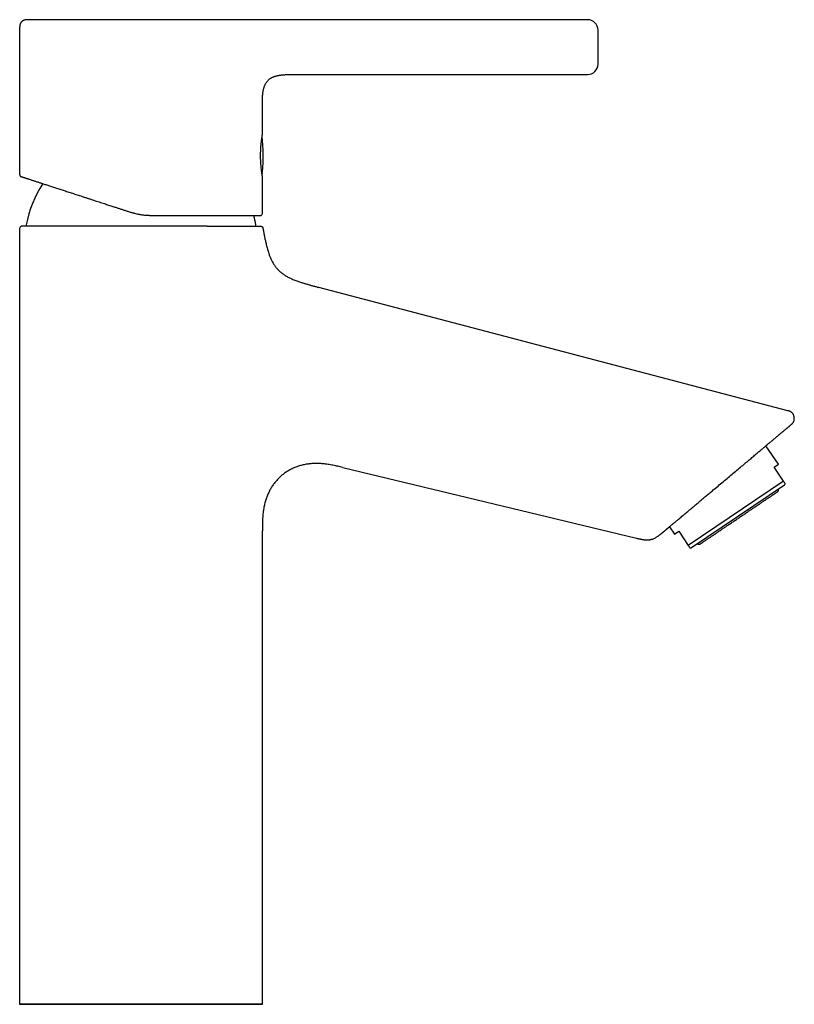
# Model space of a CAD drawing. Header units: millimetres. Extents: x 8 to 888, y 12 to 898.
# Tile 59 of 59: x 739 to 887, y 685 to 873. Entities that reach past the tile are written whole.
import ezdxf

# ---------------------------------------------------------------- set-up
doc = ezdxf.new("R2010")
doc.units = ezdxf.units.MM

msp = doc.modelspace()

# ---------------------------------------------------------------- linework, layer by layer
at = {"color": 7, "linetype": 'Continuous', "lineweight": 30}
for p, q in [((794.99, 873.36), (780.89, 873.36)), ((847.81, 873.36), (794.99, 873.36)), ((739.05, 871.86), (739.05, 843.7)), ((791.31, 862.86), (847.81, 862.86)), ((785.55, 857.36), (785.56, 857.56)), ((785.55, 851.45), (785.55, 857.36)), ((785.48, 843.95), (785.49, 844.03)), ((785.48, 843.94), (785.49, 844.02)), ((785.55, 836.26), (785.55, 843.25)), ((739.05, 833.35), (739.05, 684.85)), ((774.98, 833.85), (774.52, 833.85)), ((886.18, 798.5), (796.37, 822.1)), ((796.37, 822.1), (796.37, 822.1)), ((886.18, 798.5), (886.15, 798.49)), ((884.34, 788.27), (881.97, 791.78)), ((883.51, 787.72), (884.34, 788.27)), ((800.92, 787.63), (857.18, 774.1)), ((885.34, 785), (883.51, 787.72)), ((885.34, 785), (867.1, 772.7)), ((885.54, 784.26), (867.71, 772.24)), ((885.54, 784.26), (885.66, 784.52)), ((785.55, 684.85), (785.55, 775.53)), ((785.55, 775.53), (785.55, 775.53)), ((862.35, 775.32), (862.35, 775.32)), ((863.48, 776.27), (864.44, 774.85)), ((864.44, 774.85), (865.27, 775.41)), ((865.27, 775.41), (867.1, 772.7)), ((867.42, 772.22), (867.71, 772.24))]:
    msp.add_line(p, q, dxfattribs=at)
at = {"color": 7, "linetype": 'Continuous', "lineweight": 30, "flags": 128}
for points in [[(785.48, 843.95), (785.48, 843.94), (785.48, 843.94)], [(872.05, 783.46), (872.3, 783.66), (872.55, 783.87), (872.79, 784.08), (873.04, 784.29), (873.29, 784.5), (873.54, 784.7), (873.78, 784.91), (874.03, 785.12), (874.27, 785.32), (874.52, 785.53), (874.76, 785.73), (875, 785.93), (875.24, 786.13), (875.48, 786.33), (875.72, 786.53), (875.95, 786.73), (876.18, 786.92), (876.41, 787.12), (876.64, 787.31), (876.86, 787.49), (877.08, 787.68), (877.3, 787.86), (877.52, 788.04), (877.73, 788.22), (877.94, 788.4), (878.14, 788.57), (878.34, 788.74), (878.54, 788.9), (878.74, 789.07), (878.92, 789.22), (879.11, 789.38), (879.29, 789.53), (879.47, 789.68), (879.64, 789.82), (879.8, 789.96), (879.96, 790.1), (880.12, 790.23), (880.27, 790.36), (880.42, 790.48), (880.56, 790.6), (880.7, 790.71), (880.83, 790.82), (880.95, 790.92), (881.07, 791.02), (881.18, 791.12), (881.29, 791.21), (881.39, 791.29), (881.49, 791.37), (881.57, 791.45), (881.66, 791.52), (881.74, 791.58), (881.81, 791.64), (881.87, 791.7), (881.93, 791.74), (881.98, 791.79), (882.03, 791.83), (882.06, 791.86), (882.1, 791.89), (882.12, 791.91), (882.14, 791.93), (882.16, 791.94), (882.16, 791.94), (882.16, 791.94), (882.16, 791.94), (882.14, 791.93), (882.12, 791.91), (882.1, 791.89), (882.07, 791.86), (882.03, 791.83), (881.98, 791.79), (881.97, 791.78)], [(863.48, 776.27), (863.45, 776.24), (863.41, 776.2), (863.37, 776.17), (863.34, 776.15), (863.32, 776.13), (863.31, 776.12), (863.3, 776.11), (863.29, 776.11), (863.3, 776.11), (863.31, 776.12), (863.32, 776.13), (863.34, 776.15), (863.37, 776.18), (863.41, 776.21), (863.45, 776.24), (863.5, 776.28), (863.55, 776.33), (863.61, 776.38), (863.68, 776.43), (863.76, 776.5), (863.83, 776.56), (863.92, 776.63), (864.01, 776.71), (864.11, 776.79), (864.21, 776.88), (864.32, 776.97), (864.44, 777.07), (864.56, 777.17), (864.68, 777.28), (864.82, 777.39), (864.95, 777.5), (865.1, 777.62), (865.25, 777.75), (865.4, 777.87), (865.56, 778.01), (865.72, 778.14), (865.89, 778.28), (866.06, 778.43), (866.24, 778.58), (866.42, 778.73), (866.6, 778.89), (866.79, 779.05), (866.99, 779.21), (867.19, 779.38)], [(762.3, 684.85), (761.7, 684.85), (761.09, 684.85), (760.48, 684.85), (759.87, 684.85), (759.27, 684.85), (758.67, 684.85), (758.07, 684.85), (757.47, 684.85), (756.88, 684.85), (756.29, 684.85), (755.7, 684.85), (755.12, 684.85), (754.54, 684.85), (753.97, 684.85), (753.41, 684.85), (752.85, 684.85), (752.3, 684.85), (751.75, 684.85), (751.21, 684.85), (750.68, 684.85), (750.16, 684.85), (749.64, 684.85), (749.14, 684.85), (748.64, 684.85), (748.15, 684.85), (747.67, 684.85), (747.21, 684.85), (746.75, 684.85), (746.3, 684.85), (745.86, 684.85), (745.44, 684.85), (745.03, 684.85), (744.63, 684.85), (744.24, 684.85), (743.86, 684.85), (743.5, 684.85), (743.14, 684.85), (742.81, 684.85), (742.48, 684.85), (742.17, 684.85), (741.87, 684.85), (741.59, 684.85), (741.32, 684.85), (741.06, 684.85), (740.82, 684.85), (740.6, 684.85), (740.39, 684.85), (740.19, 684.85), (740.01, 684.85), (739.85, 684.85), (739.7, 684.85), (739.56, 684.85), (739.44, 684.85), (739.34, 684.85), (739.25, 684.85), (739.18, 684.85), (739.13, 684.85), (739.09, 684.85), (739.06, 684.85), (739.05, 684.85), (739.06, 684.85), (739.09, 684.85), (739.13, 684.85), (739.18, 684.85), (739.25, 684.85), (739.34, 684.85), (739.44, 684.85), (739.56, 684.85), (739.7, 684.85), (739.85, 684.85), (740.01, 684.85), (740.19, 684.85), (740.39, 684.85), (740.6, 684.85), (740.82, 684.85), (741.06, 684.85), (741.32, 684.85), (741.59, 684.85), (741.87, 684.85), (742.17, 684.85), (742.48, 684.85), (742.81, 684.85), (743.14, 684.85), (743.5, 684.85), (743.86, 684.85), (744.24, 684.85), (744.63, 684.85), (745.03, 684.85), (745.44, 684.85), (745.86, 684.85), (746.3, 684.85), (746.75, 684.85), (747.21, 684.85), (747.67, 684.85), (748.15, 684.85), (748.64, 684.85), (749.14, 684.85), (749.64, 684.85), (750.16, 684.85), (750.68, 684.85), (751.21, 684.85), (751.75, 684.85), (752.3, 684.85), (752.85, 684.85), (753.41, 684.85), (753.97, 684.85), (754.54, 684.85), (755.12, 684.85), (755.7, 684.85), (756.29, 684.85), (756.88, 684.85), (757.47, 684.85), (758.07, 684.85), (758.67, 684.85), (759.27, 684.85), (759.87, 684.85), (760.48, 684.85), (761.09, 684.85), (761.7, 684.85), (762.3, 684.85), (762.91, 684.85), (763.52, 684.85), (764.13, 684.85), (764.74, 684.85), (765.34, 684.85), (765.94, 684.85), (766.54, 684.85), (767.14, 684.85), (767.73, 684.85), (768.32, 684.85), (768.91, 684.85), (769.49, 684.85), (770.07, 684.85), (770.64, 684.85), (771.2, 684.85), (771.76, 684.85), (772.31, 684.85), (772.86, 684.85), (773.4, 684.85), (773.93, 684.85), (774.45, 684.85), (774.97, 684.85), (775.47, 684.85), (775.97, 684.85), (776.46, 684.85), (776.94, 684.85), (777.4, 684.85), (777.86, 684.85), (778.31, 684.85), (778.75, 684.85), (779.17, 684.85), (779.58, 684.85), (779.98, 684.85), (780.37, 684.85), (780.75, 684.85), (781.11, 684.85), (781.47, 684.85), (781.8, 684.85), (782.13, 684.85), (782.44, 684.85), (782.74, 684.85), (783.02, 684.85), (783.29, 684.85), (783.54, 684.85), (783.79, 684.85), (784.01, 684.85), (784.22, 684.85), (784.42, 684.85), (784.6, 684.85), (784.76, 684.85), (784.91, 684.85), (785.05, 684.85), (785.17, 684.85), (785.27, 684.85), (785.36, 684.85), (785.43, 684.85), (785.48, 684.85), (785.52, 684.85), (785.55, 684.85), (785.55, 684.85), (785.55, 684.85), (785.52, 684.85), (785.48, 684.85), (785.43, 684.85), (785.36, 684.85), (785.27, 684.85), (785.17, 684.85), (785.05, 684.85), (784.91, 684.85), (784.76, 684.85), (784.6, 684.85), (784.42, 684.85), (784.22, 684.85), (784.01, 684.85), (783.79, 684.85), (783.54, 684.85), (783.29, 684.85), (783.02, 684.85), (782.74, 684.85), (782.44, 684.85), (782.13, 684.85), (781.8, 684.85), (781.47, 684.85), (781.11, 684.85), (780.75, 684.85), (780.37, 684.85), (779.98, 684.85), (779.58, 684.85), (779.17, 684.85), (778.75, 684.85), (778.31, 684.85), (777.86, 684.85), (777.4, 684.85), (776.94, 684.85), (776.46, 684.85), (775.97, 684.85), (775.47, 684.85), (774.97, 684.85), (774.45, 684.85), (773.93, 684.85), (773.4, 684.85), (772.86, 684.85), (772.31, 684.85), (771.76, 684.85), (771.2, 684.85), (770.64, 684.85), (770.07, 684.85), (769.49, 684.85), (768.91, 684.85), (768.32, 684.85), (767.73, 684.85), (767.14, 684.85), (766.54, 684.85), (765.94, 684.85), (765.34, 684.85), (764.74, 684.85), (764.13, 684.85), (763.52, 684.85), (762.91, 684.85), (762.3, 684.85)], [(762.3, 684.85), (761.74, 684.85), (761.18, 684.85), (760.62, 684.85), (760.06, 684.85), (759.51, 684.85), (758.95, 684.85), (758.4, 684.85), (757.85, 684.85), (757.3, 684.85), (756.75, 684.85), (756.21, 684.85), (755.68, 684.85), (755.14, 684.85), (754.62, 684.85), (754.1, 684.85), (753.58, 684.85), (753.07, 684.85), (752.57, 684.85), (752.07, 684.85), (751.58, 684.85), (751.1, 684.85), (750.62, 684.85), (750.16, 684.85), (749.7, 684.85), (749.25, 684.85), (748.81, 684.85), (748.37, 684.85), (747.95, 684.85), (747.54, 684.85), (747.14, 684.85), (746.75, 684.85), (746.36, 684.85), (745.99, 684.85), (745.64, 684.85), (745.29, 684.85), (744.95, 684.85), (744.63, 684.85), (744.32, 684.85), (744.02, 684.85), (743.73, 684.85), (743.45, 684.85), (743.19, 684.85), (742.94, 684.85), (742.71, 684.85), (742.49, 684.85), (742.28, 684.85), (742.09, 684.85), (741.9, 684.85), (741.74, 684.85), (741.59, 684.85), (741.45, 684.85), (741.32, 684.85), (741.21, 684.85), (741.12, 684.85), (741.04, 684.85), (740.97, 684.85), (740.92, 684.85), (740.88, 684.85), (740.86, 684.85), (740.85, 684.85), (740.86, 684.85), (740.88, 684.85), (740.92, 684.85), (740.97, 684.85), (741.04, 684.85), (741.12, 684.85), (741.21, 684.85), (741.32, 684.85), (741.45, 684.85), (741.59, 684.85), (741.74, 684.85), (741.9, 684.85), (742.09, 684.85), (742.28, 684.85), (742.49, 684.85), (742.71, 684.85), (742.94, 684.85), (743.19, 684.85), (743.45, 684.85), (743.73, 684.85), (744.02, 684.85), (744.32, 684.85), (744.63, 684.85), (744.95, 684.85), (745.29, 684.85), (745.64, 684.85), (745.99, 684.85), (746.36, 684.85), (746.75, 684.85), (747.14, 684.85), (747.54, 684.85), (747.95, 684.85), (748.37, 684.85), (748.81, 684.85), (749.25, 684.85), (749.7, 684.85), (750.16, 684.85), (750.62, 684.85), (751.1, 684.85), (751.58, 684.85), (752.07, 684.85), (752.57, 684.85), (753.07, 684.85), (753.58, 684.85), (754.1, 684.85), (754.62, 684.85), (755.14, 684.85), (755.3, 684.85)], [(755.34, 684.85), (755.68, 684.85), (756.21, 684.85), (756.75, 684.85), (757.3, 684.85), (757.85, 684.85), (758.4, 684.85), (758.95, 684.85), (759.51, 684.85), (760.06, 684.85), (760.62, 684.85), (761.18, 684.85), (761.74, 684.85), (762.3, 684.85), (762.87, 684.85), (763.43, 684.85), (763.99, 684.85), (764.55, 684.85), (765.1, 684.85), (765.66, 684.85), (766.21, 684.85), (766.76, 684.85), (767.31, 684.85), (767.86, 684.85), (768.4, 684.85), (768.93, 684.85), (769.46, 684.85), (769.99, 684.85), (770.51, 684.85), (771.03, 684.85), (771.54, 684.85), (772.04, 684.85), (772.54, 684.85), (773.03, 684.85), (773.51, 684.85), (773.99, 684.85), (774.45, 684.85), (774.91, 684.85), (775.36, 684.85), (775.8, 684.85), (776.24, 684.85), (776.66, 684.85), (777.07, 684.85), (777.47, 684.85), (777.86, 684.85), (778.25, 684.85), (778.62, 684.85), (778.97, 684.85), (779.32, 684.85), (779.66, 684.85), (779.98, 684.85), (780.29, 684.85), (780.59, 684.85), (780.88, 684.85), (781.16, 684.85), (781.42, 684.85), (781.67, 684.85), (781.9, 684.85), (782.12, 684.85), (782.33, 684.85), (782.52, 684.85), (782.7, 684.85), (782.87, 684.85), (783.02, 684.85), (783.16, 684.85), (783.29, 684.85), (783.4, 684.85), (783.49, 684.85), (783.57, 684.85), (783.64, 684.85), (783.69, 684.85), (783.73, 684.85), (783.75, 684.85), (783.75, 684.85), (783.75, 684.85), (783.73, 684.85), (783.69, 684.85), (783.64, 684.85), (783.57, 684.85), (783.49, 684.85), (783.4, 684.85), (783.29, 684.85), (783.16, 684.85), (783.02, 684.85), (782.87, 684.85), (782.7, 684.85), (782.52, 684.85), (782.33, 684.85), (782.12, 684.85), (781.9, 684.85), (781.67, 684.85), (781.42, 684.85), (781.16, 684.85), (780.88, 684.85), (780.59, 684.85), (780.29, 684.85), (779.98, 684.85), (779.66, 684.85), (779.32, 684.85), (778.97, 684.85), (778.62, 684.85), (778.25, 684.85), (777.86, 684.85), (777.47, 684.85), (777.07, 684.85), (776.66, 684.85), (776.24, 684.85), (775.8, 684.85), (775.36, 684.85), (774.91, 684.85), (774.45, 684.85), (773.99, 684.85), (773.51, 684.85), (773.03, 684.85), (772.54, 684.85), (772.04, 684.85), (771.54, 684.85), (771.03, 684.85), (770.51, 684.85), (769.99, 684.85), (769.46, 684.85), (768.93, 684.85), (768.4, 684.85), (767.86, 684.85), (767.31, 684.85), (766.76, 684.85), (766.21, 684.85), (765.66, 684.85), (765.1, 684.85), (764.55, 684.85), (763.99, 684.85), (763.43, 684.85), (762.87, 684.85), (762.3, 684.85), (762.3, 684.85)]]:
    msp.add_lwpolyline(points, dxfattribs=at)
at = {"color": 7, "linetype": 'Continuous', "lineweight": 30}
for centre, radius, start, end in [((847.81, 871.36), 2, 0, 90), ((847.81, 864.86), 2, 270, 0), ((755.7, 847.35), 30, 354.0708, 6.9915), ((785.35, 844.28), 0.2, 324.5424, 354.0708), ((762.3, 829.85), 22.4, 147.233, 169.095), ((762.3, 829.85), 22.4, 10.905, 15.5458), ((785.15, 836.26), 0.4, 270, 0), ((739.55, 833.35), 0.5, 90, 180), ((740.5, 834.05), 0.2, 169.095, 270), ((784.1, 834.05), 0.2, 270, 10.905)]:
    msp.add_arc(centre, radius, start, end, dxfattribs=at)
for points, knots in [([(740.55, 873.36), (740.53, 873.36), (740.5, 873.36), (740.45, 873.36), (740.41, 873.36), (740.36, 873.36), (740.29, 873.35), (740.19, 873.34), (740.1, 873.33), (739.99, 873.3), (739.89, 873.27), (739.79, 873.23), (739.7, 873.18), (739.63, 873.13), (739.56, 873.09), (739.5, 873.03), (739.42, 872.96), (739.35, 872.88), (739.28, 872.79), (739.22, 872.69), (739.17, 872.6), (739.13, 872.49), (739.1, 872.38), (739.08, 872.26), (739.06, 872.13), (739.05, 872), (739.05, 871.9), (739.05, 871.86)], [0, 0, 0, 0, 0.026023, 0.045139, 0.058032, 0.070094, 0.110043, 0.147478, 0.186225, 0.231642, 0.277096, 0.322363, 0.367403, 0.397274, 0.428661, 0.46503, 0.506461, 0.552862, 0.604064, 0.64548, 0.689343, 0.73554, 0.783981, 0.834619, 0.887459, 0.94255, 1, 1, 1, 1]), ([(780.89, 873.36), (780.8, 873.36), (780.62, 873.36), (780.34, 873.36), (780.05, 873.36), (779.76, 873.36), (779.45, 873.36), (779.13, 873.36), (778.81, 873.36), (778.45, 873.36), (778.06, 873.36), (777.63, 873.36), (777.18, 873.36), (776.73, 873.36), (776.27, 873.36), (775.83, 873.36), (775.39, 873.36), (774.94, 873.36), (774.49, 873.36), (774.02, 873.36), (773.55, 873.36), (773.06, 873.36), (772.55, 873.36), (772.01, 873.36), (771.46, 873.36), (770.9, 873.36), (770.38, 873.36), (769.88, 873.36), (769.41, 873.36), (768.94, 873.36), (768.47, 873.36), (767.99, 873.36), (767.52, 873.36), (767.04, 873.36), (766.51, 873.36), (765.94, 873.36), (765.33, 873.36), (764.71, 873.36), (764.09, 873.36), (763.51, 873.36), (762.96, 873.36), (762.45, 873.36), (761.94, 873.36), (761.43, 873.36), (760.92, 873.36), (760.41, 873.36), (759.91, 873.36), (759.4, 873.36), (758.88, 873.36), (758.37, 873.36), (757.85, 873.36), (757.35, 873.36), (756.84, 873.36), (756.33, 873.36), (755.81, 873.36), (755.28, 873.36), (754.75, 873.36), (754.23, 873.36), (753.72, 873.36), (753.21, 873.36), (752.7, 873.36), (752.17, 873.36), (751.64, 873.36), (751.11, 873.36), (750.6, 873.36), (750.11, 873.36), (749.64, 873.36), (749.19, 873.36), (748.75, 873.36), (748.32, 873.36), (747.9, 873.36), (747.49, 873.36), (747.07, 873.36), (746.65, 873.36), (746.22, 873.36), (745.81, 873.36), (745.41, 873.36), (745.05, 873.36), (744.73, 873.36), (744.43, 873.36), (744.15, 873.36), (743.88, 873.36), (743.61, 873.36), (743.35, 873.36), (743.11, 873.36), (742.86, 873.36), (742.63, 873.36), (742.41, 873.36), (742.2, 873.36), (742, 873.36), (741.82, 873.36), (741.65, 873.36), (741.48, 873.36), (741.33, 873.36), (741.19, 873.36), (741.06, 873.36), (740.95, 873.36), (740.85, 873.36), (740.76, 873.36), (740.69, 873.36), (740.63, 873.36), (740.59, 873.36), (740.56, 873.36), (740.56, 873.36), (740.55, 873.36)], [0, 0, 0, 0, 0.009024, 0.018027, 0.027013, 0.035986, 0.044953, 0.053917, 0.062884, 0.071642, 0.082597, 0.093549, 0.104507, 0.115479, 0.126474, 0.13632, 0.146143, 0.155949, 0.165744, 0.175536, 0.185329, 0.195115, 0.205866, 0.216616, 0.227371, 0.238142, 0.248936, 0.257748, 0.266534, 0.2753, 0.284049, 0.292787, 0.301516, 0.310244, 0.318972, 0.329955, 0.340957, 0.351986, 0.363053, 0.374165, 0.383145, 0.392133, 0.401133, 0.41015, 0.419189, 0.428256, 0.437356, 0.446296, 0.455599, 0.464869, 0.474114, 0.483338, 0.492548, 0.501747, 0.511627, 0.521486, 0.531331, 0.541169, 0.551005, 0.560846, 0.570653, 0.581411, 0.592159, 0.602907, 0.613662, 0.624433, 0.634266, 0.644088, 0.653904, 0.663721, 0.673545, 0.683383, 0.69333, 0.704304, 0.715283, 0.726274, 0.737288, 0.748332, 0.757183, 0.766081, 0.775032, 0.784039, 0.79311, 0.802247, 0.811457, 0.820641, 0.830175, 0.839632, 0.849019, 0.858341, 0.867604, 0.876813, 0.886756, 0.896678, 0.906585, 0.916484, 0.92638, 0.936281, 0.946134, 0.95693, 0.967706, 0.978471, 0.989232, 1, 1, 1, 1]), ([(849.81, 864.86), (849.81, 864.86), (849.81, 864.86), (849.81, 864.88), (849.81, 864.91), (849.81, 864.96), (849.81, 865.02), (849.81, 865.08), (849.81, 865.14), (849.81, 865.2), (849.81, 865.26), (849.81, 865.32), (849.81, 865.41), (849.81, 865.52), (849.81, 865.66), (849.81, 865.81), (849.81, 865.97), (849.81, 866.14), (849.81, 866.32), (849.81, 866.51), (849.81, 866.71), (849.81, 866.89), (849.81, 867.06), (849.81, 867.2), (849.81, 867.35), (849.81, 867.5), (849.81, 867.65), (849.81, 867.8), (849.81, 867.96), (849.81, 868.13), (849.81, 868.32), (849.81, 868.52), (849.81, 868.72), (849.81, 868.92), (849.81, 869.11), (849.81, 869.28), (849.81, 869.43), (849.81, 869.55), (849.81, 869.67), (849.81, 869.78), (849.81, 869.92), (849.81, 870.08), (849.81, 870.25), (849.81, 870.41), (849.81, 870.56), (849.81, 870.7), (849.81, 870.83), (849.81, 870.94), (849.81, 871.05), (849.81, 871.12), (849.81, 871.19), (849.81, 871.23), (849.81, 871.27), (849.81, 871.3), (849.81, 871.33), (849.81, 871.35), (849.81, 871.36), (849.81, 871.36), (849.81, 871.36)], [0, 0, 0, 0, 0.020138, 0.040113, 0.060006, 0.079895, 0.099862, 0.119986, 0.133129, 0.146183, 0.159169, 0.172108, 0.185023, 0.206552, 0.228178, 0.25, 0.271852, 0.293495, 0.315029, 0.336558, 0.358184, 0.380006, 0.395135, 0.410159, 0.425113, 0.440029, 0.454943, 0.469887, 0.484895, 0.500001, 0.520145, 0.540125, 0.560019, 0.579907, 0.59987, 0.619986, 0.633129, 0.646183, 0.659169, 0.672108, 0.685023, 0.706552, 0.728178, 0.75, 0.771852, 0.793495, 0.815029, 0.836558, 0.858184, 0.880006, 0.895129, 0.910149, 0.9251, 0.940016, 0.95493, 0.969877, 0.984889, 1, 1, 1, 1]), ([(785.56, 857.56), (785.56, 857.62), (785.56, 857.81), (785.56, 858.12), (785.57, 858.5), (785.58, 858.84), (785.61, 859.15), (785.64, 859.42), (785.68, 859.69), (785.72, 859.94), (785.78, 860.18), (785.84, 860.4), (785.91, 860.61), (785.99, 860.81), (786.08, 861), (786.19, 861.19), (786.3, 861.36), (786.42, 861.53), (786.55, 861.68), (786.7, 861.82), (786.85, 861.96), (787.02, 862.08), (787.19, 862.19), (787.37, 862.29), (787.57, 862.39), (787.77, 862.47), (787.98, 862.54), (788.2, 862.61), (788.43, 862.66), (788.68, 862.71), (788.94, 862.75), (789.22, 862.79), (789.51, 862.81), (789.81, 862.83), (790, 862.84), (790.1, 862.85)], [0, 0, 0, 0, 0.022138, 0.068665, 0.114577, 0.159622, 0.19427, 0.228177, 0.261284, 0.293559, 0.322169, 0.350092, 0.377356, 0.404006, 0.430104, 0.455728, 0.480973, 0.505942, 0.53075, 0.555515, 0.580359, 0.605398, 0.630742, 0.656492, 0.682734, 0.709539, 0.736966, 0.765052, 0.793823, 0.823286, 0.857096, 0.891734, 0.927147, 0.963265, 1, 1, 1, 1]), ([(785.56, 857.56), (785.56, 857.62), (785.56, 857.81), (785.56, 858.12), (785.57, 858.5), (785.58, 858.84), (785.61, 859.15), (785.64, 859.42), (785.68, 859.69), (785.72, 859.94), (785.78, 860.18), (785.84, 860.4), (785.91, 860.61), (785.99, 860.81), (786.08, 861), (786.19, 861.19), (786.3, 861.36), (786.42, 861.53), (786.55, 861.68), (786.7, 861.82), (786.85, 861.96), (787.02, 862.08), (787.19, 862.19), (787.37, 862.29), (787.57, 862.39), (787.77, 862.47), (787.98, 862.54), (788.2, 862.61), (788.43, 862.66), (788.68, 862.71), (788.94, 862.75), (789.22, 862.79), (789.51, 862.81), (789.71, 862.83), (789.8, 862.83)], [0, 0, 0, 0, 0.022646, 0.070964, 0.118643, 0.165421, 0.201403, 0.236614, 0.270997, 0.304514, 0.334225, 0.363223, 0.391537, 0.419212, 0.446315, 0.472926, 0.499142, 0.525073, 0.550835, 0.576554, 0.602354, 0.628357, 0.654676, 0.681417, 0.708669, 0.736507, 0.764989, 0.794157, 0.824035, 0.854632, 0.889744, 0.925715, 0.962491, 1, 1, 1, 1]), ([(789.67, 862.82), (789.71, 862.83), (789.76, 862.83), (789.8, 862.83), (789.8, 862.83)], [0, 0, 0, 0, 0.965856, 1, 1, 1, 1]), ([(790.1, 862.85), (790.24, 862.85), (790.51, 862.86), (790.91, 862.86), (791.18, 862.86), (791.32, 862.86)], [0, 0, 0, 0, 0.329846, 0.663847, 1, 1, 1, 1]), ([(785.55, 857.56), (785.55, 857.6), (785.55, 857.65), (785.56, 857.69), (785.56, 857.7)], [0, 0, 0, 0, 0.843097, 1, 1, 1, 1]), ([(785.55, 843.25), (785.55, 843.26), (785.55, 843.26), (785.55, 843.28), (785.55, 843.31), (785.54, 843.35), (785.53, 843.41), (785.52, 843.48), (785.5, 843.56), (785.49, 843.65), (785.47, 843.75), (785.45, 843.87), (785.44, 844), (785.42, 844.13), (785.4, 844.28), (785.38, 844.43), (785.36, 844.6), (785.34, 844.77), (785.32, 844.96), (785.3, 845.15), (785.28, 845.35), (785.26, 845.55), (785.25, 845.76), (785.23, 845.98), (785.22, 846.2), (785.21, 846.43), (785.2, 846.65), (785.2, 846.88), (785.19, 847.1), (785.19, 847.33), (785.19, 847.57), (785.19, 847.8), (785.2, 848.02), (785.21, 848.24), (785.22, 848.46), (785.23, 848.68), (785.24, 848.89), (785.26, 849.1), (785.27, 849.31), (785.29, 849.5), (785.31, 849.69), (785.33, 849.87), (785.35, 850.05), (785.37, 850.22), (785.39, 850.38), (785.41, 850.53), (785.43, 850.67), (785.45, 850.8), (785.47, 850.92), (785.48, 851.03), (785.5, 851.13), (785.51, 851.21), (785.53, 851.28), (785.54, 851.34), (785.54, 851.39), (785.55, 851.43), (785.55, 851.45), (785.55, 851.45), (785.55, 851.45)], [0, 0, 0, 0, 0.01745, 0.034914, 0.052364, 0.070325, 0.088302, 0.106263, 0.123712, 0.141174, 0.158622, 0.176568, 0.194529, 0.212475, 0.230089, 0.247716, 0.265329, 0.283447, 0.30158, 0.319698, 0.337426, 0.355167, 0.372895, 0.391148, 0.409416, 0.427669, 0.445212, 0.462769, 0.480313, 0.498378, 0.516458, 0.534523, 0.55187, 0.569231, 0.586579, 0.604425, 0.622286, 0.640132, 0.657577, 0.675036, 0.692481, 0.71042, 0.728372, 0.746311, 0.763994, 0.781691, 0.799374, 0.817569, 0.835779, 0.853974, 0.871668, 0.889375, 0.907068, 0.925289, 0.943525, 0.961745, 0.980837, 1, 1, 1, 1]), ([(739.05, 843.7), (739.06, 843.69), (739.06, 843.66), (739.06, 843.61), (739.08, 843.58), (739.09, 843.54), (739.11, 843.51), (739.12, 843.48), (739.14, 843.45), (739.16, 843.43), (739.18, 843.41), (739.21, 843.39), (739.24, 843.36), (739.28, 843.34), (739.32, 843.33), (739.33, 843.32)], [0, 0, 0, 0, 0.093109, 0.179672, 0.258543, 0.328854, 0.408261, 0.472165, 0.533241, 0.594166, 0.65476, 0.717521, 0.795947, 0.890785, 1, 1, 1, 1]), ([(739.33, 843.32), (739.33, 843.32), (739.33, 843.32), (739.34, 843.32), (739.35, 843.32), (739.38, 843.31), (739.42, 843.29), (739.47, 843.28), (739.52, 843.26), (739.57, 843.24), (739.63, 843.22), (739.7, 843.2), (739.79, 843.17), (739.89, 843.14), (740.01, 843.1), (740.15, 843.06), (740.27, 843.02), (740.37, 842.98), (740.46, 842.96), (740.54, 842.93), (740.63, 842.9), (740.73, 842.87), (740.86, 842.83), (741.03, 842.77), (741.24, 842.7), (741.47, 842.63), (741.71, 842.55), (741.96, 842.47), (742.23, 842.38), (742.5, 842.29), (742.78, 842.2), (743.08, 842.1), (743.4, 842), (743.73, 841.89), (744.07, 841.78), (744.42, 841.67), (744.78, 841.55), (745.16, 841.43), (745.54, 841.31), (745.93, 841.18), (746.34, 841.05), (746.75, 840.91), (747.17, 840.77), (747.6, 840.64), (748.04, 840.49), (748.48, 840.35), (748.93, 840.21), (749.38, 840.06), (749.83, 839.91), (750.3, 839.76), (750.76, 839.61), (751.16, 839.48), (751.49, 839.37), (751.75, 839.29), (752, 839.21), (752.26, 839.12), (752.52, 839.04), (752.85, 838.93), (753.27, 838.79), (753.76, 838.63), (754.26, 838.47), (754.77, 838.31), (755.24, 838.15), (755.68, 838.01), (756.08, 837.88), (756.48, 837.75), (756.88, 837.62), (757.34, 837.47), (757.86, 837.3), (758.44, 837.11), (759.03, 836.92), (759.62, 836.73), (760.21, 836.54), (760.6, 836.41), (760.8, 836.35)], [0, 0, 0, 0, 0.000001, 0.01436, 0.028699, 0.043027, 0.05735, 0.071678, 0.082944, 0.09422, 0.105512, 0.116957, 0.128887, 0.143785, 0.158675, 0.173566, 0.188467, 0.196279, 0.204097, 0.211922, 0.219756, 0.2276, 0.235455, 0.251307, 0.267145, 0.282981, 0.298824, 0.314683, 0.330286, 0.345924, 0.361607, 0.377602, 0.393922, 0.410241, 0.426571, 0.442921, 0.459303, 0.475726, 0.4922, 0.508653, 0.525096, 0.541541, 0.557997, 0.574474, 0.590688, 0.606941, 0.623243, 0.639253, 0.655245, 0.671235, 0.687233, 0.703248, 0.711646, 0.720053, 0.728468, 0.736895, 0.745333, 0.753784, 0.769598, 0.785401, 0.801199, 0.817001, 0.832815, 0.845254, 0.85771, 0.870185, 0.882539, 0.894374, 0.911967, 0.929551, 0.947135, 0.964731, 0.982349, 1, 1, 1, 1]), ([(785.46, 843.86), (785.46, 843.87), (785.46, 843.88), (785.47, 843.9), (785.47, 843.92), (785.47, 843.92)], [0, 0, 0, 0, 0.13609, 0.706616, 1, 1, 1, 1]), ([(785.49, 844.03), (785.49, 844.05), (785.5, 844.08), (785.5, 844.12), (785.51, 844.16), (785.51, 844.19), (785.52, 844.22), (785.52, 844.24), (785.52, 844.25), (785.53, 844.25), (785.53, 844.26)], [0, 0, 0, 0, 0.126997, 0.250408, 0.373656, 0.500174, 0.627148, 0.750433, 0.873542, 1, 1, 1, 1]), ([(763.89, 835.86), (763.77, 835.86), (763.54, 835.86), (763.2, 835.88), (762.85, 835.91), (762.5, 835.95), (762.16, 836.01), (761.82, 836.07), (761.47, 836.15), (761.13, 836.24), (760.91, 836.31), (760.8, 836.35)], [0, 0, 0, 0, 0.109663, 0.219866, 0.330631, 0.441979, 0.553933, 0.664496, 0.775682, 0.887511, 1, 1, 1, 1]), ([(763.89, 835.86), (764.1, 835.86), (764.52, 835.86), (765.14, 835.86), (765.77, 835.86), (766.31, 835.86), (766.78, 835.86), (767.17, 835.86), (767.56, 835.86), (767.95, 835.86), (768.38, 835.86), (768.85, 835.86), (769.35, 835.86), (769.85, 835.86), (770.26, 835.86), (770.59, 835.86), (770.85, 835.86), (771.1, 835.86), (771.35, 835.86), (771.6, 835.86), (771.94, 835.86), (772.35, 835.86), (772.85, 835.86), (773.33, 835.86), (773.81, 835.86), (774.28, 835.86), (774.74, 835.86), (775.2, 835.86), (775.64, 835.86), (776.09, 835.86), (776.53, 835.86), (776.97, 835.86), (777.4, 835.86), (777.81, 835.86), (778.22, 835.86), (778.62, 835.86), (779.01, 835.86), (779.39, 835.86), (779.76, 835.86), (780.12, 835.86), (780.47, 835.86), (780.8, 835.86), (781.12, 835.86), (781.43, 835.86), (781.73, 835.86), (782.01, 835.86), (782.28, 835.86), (782.54, 835.86), (782.78, 835.86), (782.98, 835.86), (783.13, 835.86), (783.25, 835.86), (783.36, 835.86), (783.47, 835.86), (783.57, 835.86), (783.71, 835.86), (783.86, 835.86), (784.03, 835.86), (784.19, 835.86), (784.34, 835.86), (784.46, 835.86), (784.57, 835.86), (784.66, 835.86), (784.74, 835.86), (784.82, 835.86), (784.89, 835.86), (784.97, 835.86), (785.04, 835.86), (785.09, 835.86), (785.13, 835.86), (785.15, 835.86), (785.15, 835.86), (785.15, 835.86)], [0, 0, 0, 0, 0.018407, 0.036784, 0.055146, 0.073505, 0.085051, 0.096605, 0.10817, 0.119888, 0.132093, 0.147329, 0.162549, 0.177761, 0.192974, 0.200945, 0.20892, 0.2169, 0.224885, 0.232876, 0.240876, 0.257003, 0.273102, 0.289183, 0.305257, 0.321331, 0.337128, 0.352944, 0.368789, 0.384927, 0.401374, 0.417802, 0.43422, 0.450639, 0.467068, 0.483519, 0.5, 0.516439, 0.532849, 0.54924, 0.565622, 0.582005, 0.598106, 0.614228, 0.630379, 0.646227, 0.66204, 0.677835, 0.693621, 0.709408, 0.71768, 0.725956, 0.734237, 0.742525, 0.75082, 0.759124, 0.77466, 0.790172, 0.805668, 0.821157, 0.836646, 0.848823, 0.86101, 0.873211, 0.885289, 0.896859, 0.914053, 0.931231, 0.948402, 0.96558, 0.982776, 1, 1, 1, 1]), ([(774.52, 833.85), (774.37, 833.85), (774.06, 833.85), (773.59, 833.85), (773.12, 833.85), (772.64, 833.85), (772.15, 833.85), (771.67, 833.85), (771.19, 833.85), (770.72, 833.85), (770.24, 833.85), (769.76, 833.85), (769.34, 833.85), (768.97, 833.85), (768.66, 833.85), (768.36, 833.85), (768.05, 833.85), (767.74, 833.85), (767.37, 833.85), (766.94, 833.85), (766.44, 833.85), (765.93, 833.85), (765.4, 833.85), (764.85, 833.85), (764.31, 833.85), (763.76, 833.85), (763.2, 833.85), (762.62, 833.85), (762.03, 833.85), (761.44, 833.85), (760.85, 833.85), (760.26, 833.85), (759.68, 833.85), (759.12, 833.85), (758.57, 833.85), (758.02, 833.85), (757.47, 833.85), (756.92, 833.85), (756.35, 833.85), (755.79, 833.85), (755.23, 833.85), (754.67, 833.85), (754.12, 833.85), (753.59, 833.85), (753.08, 833.85), (752.58, 833.85), (752.09, 833.85), (751.6, 833.85), (751.14, 833.85), (750.71, 833.85), (750.29, 833.85), (749.88, 833.85), (749.48, 833.85), (749.08, 833.85), (748.7, 833.85), (748.31, 833.85), (747.91, 833.85), (747.52, 833.85), (747.13, 833.85), (746.75, 833.85), (746.39, 833.85), (746.06, 833.85), (745.74, 833.85), (745.43, 833.85), (745.12, 833.85), (744.83, 833.85), (744.54, 833.85), (744.22, 833.85), (743.88, 833.85), (743.52, 833.85), (743.17, 833.85), (742.9, 833.85), (742.68, 833.85), (742.53, 833.85), (742.37, 833.85), (742.22, 833.85), (742.08, 833.85), (741.93, 833.85), (741.78, 833.85), (741.62, 833.85), (741.47, 833.85), (741.3, 833.85), (741.11, 833.85), (740.92, 833.85), (740.74, 833.85), (740.58, 833.85), (740.43, 833.85), (740.29, 833.85), (740.17, 833.85), (740.06, 833.85), (739.96, 833.85), (739.87, 833.85), (739.79, 833.85), (739.72, 833.85), (739.66, 833.85), (739.61, 833.85), (739.58, 833.85), (739.56, 833.85), (739.56, 833.85), (739.55, 833.85)], [0, 0, 0, 0, 0.011201, 0.022374, 0.033525, 0.044661, 0.055788, 0.066913, 0.077405, 0.087907, 0.098422, 0.108957, 0.119517, 0.126092, 0.132661, 0.139227, 0.145789, 0.15235, 0.158911, 0.169223, 0.179544, 0.190042, 0.201346, 0.212641, 0.223933, 0.23523, 0.246537, 0.258691, 0.270829, 0.282961, 0.295094, 0.307236, 0.319417, 0.330904, 0.342381, 0.353856, 0.365335, 0.376826, 0.388941, 0.40104, 0.413133, 0.425227, 0.43733, 0.449323, 0.460555, 0.471778, 0.482999, 0.494224, 0.50546, 0.515427, 0.525384, 0.535335, 0.545284, 0.555236, 0.565195, 0.574917, 0.585512, 0.596099, 0.606684, 0.617272, 0.627868, 0.637306, 0.646723, 0.656124, 0.665512, 0.674891, 0.684266, 0.693639, 0.706531, 0.719439, 0.732371, 0.745338, 0.751785, 0.758227, 0.764666, 0.771101, 0.777535, 0.783969, 0.791553, 0.799141, 0.806734, 0.814542, 0.825691, 0.836833, 0.847971, 0.859114, 0.870267, 0.880608, 0.890937, 0.901259, 0.911579, 0.921903, 0.932235, 0.942653, 0.954127, 0.965592, 0.977054, 0.988522, 1, 1, 1, 1]), ([(774.98, 833.85), (775.11, 833.85), (775.39, 833.85), (775.8, 833.85), (776.21, 833.85), (776.6, 833.85), (777, 833.85), (777.38, 833.85), (777.75, 833.85), (778.11, 833.85), (778.47, 833.85), (778.82, 833.85), (779.19, 833.85), (779.59, 833.85), (780.01, 833.85), (780.4, 833.85), (780.78, 833.85), (781.11, 833.85), (781.38, 833.85), (781.6, 833.85), (781.82, 833.85), (782.02, 833.85), (782.22, 833.85), (782.44, 833.85), (782.66, 833.85), (782.9, 833.85), (783.12, 833.85), (783.33, 833.85), (783.53, 833.85), (783.73, 833.85), (783.93, 833.85), (784.12, 833.85), (784.3, 833.85), (784.46, 833.85), (784.6, 833.85), (784.73, 833.85), (784.84, 833.85), (784.93, 833.85), (785.01, 833.85), (785.07, 833.85), (785.11, 833.85), (785.13, 833.85), (785.14, 833.85), (785.14, 833.85)], [0, 0, 0, 0, 0.022584, 0.045301, 0.068165, 0.091189, 0.114386, 0.137769, 0.159998, 0.182413, 0.205024, 0.227841, 0.250874, 0.280198, 0.30917, 0.337807, 0.366125, 0.394142, 0.412333, 0.430407, 0.448371, 0.466229, 0.483987, 0.501651, 0.524807, 0.548063, 0.571431, 0.594928, 0.618568, 0.642117, 0.669733, 0.697355, 0.725005, 0.752703, 0.780846, 0.808918, 0.836941, 0.864934, 0.892919, 0.920418, 0.947949, 0.975533, 1, 1, 1, 1]), ([(785.14, 833.85), (785.17, 833.85), (785.22, 833.85), (785.31, 833.83), (785.39, 833.79), (785.46, 833.74), (785.53, 833.68), (785.58, 833.61), (785.61, 833.53), (785.63, 833.47), (785.63, 833.45)], [0, 0, 0, 0, 0.118426, 0.242313, 0.370127, 0.5, 0.629873, 0.757687, 0.881574, 1, 1, 1, 1]), ([(785.63, 833.45), (785.68, 833.22), (785.76, 832.76), (785.89, 832.08), (786.03, 831.4), (786.16, 830.81), (786.28, 830.3), (786.39, 829.87), (786.5, 829.45), (786.63, 829.03), (786.75, 828.66), (786.86, 828.32), (786.97, 828.03), (787.09, 827.75), (787.22, 827.46), (787.35, 827.18), (787.5, 826.91), (787.65, 826.64), (787.82, 826.38), (788, 826.12), (788.19, 825.88), (788.39, 825.64), (788.6, 825.42), (788.83, 825.2), (789.06, 825), (789.3, 824.8), (789.47, 824.68), (789.56, 824.62)], [0, 0, 0, 0, 0.06999, 0.14, 0.210009, 0.279994, 0.323969, 0.367935, 0.411939, 0.455977, 0.500008, 0.531263, 0.5625, 0.593723, 0.624942, 0.656173, 0.687441, 0.718718, 0.749977, 0.781222, 0.812464, 0.843719, 0.87497, 0.906208, 0.937452, 0.968714, 1, 1, 1, 1]), ([(789.56, 824.62), (789.65, 824.56), (789.84, 824.43), (790.13, 824.26), (790.43, 824.09), (790.73, 823.94), (791.04, 823.79), (791.37, 823.64), (791.72, 823.5), (792.1, 823.36), (792.48, 823.22), (792.92, 823.07), (793.44, 822.91), (794.02, 822.74), (794.61, 822.57), (795.2, 822.41), (795.79, 822.26), (796.18, 822.15), (796.37, 822.1)], [0, 0, 0, 0, 0.046608, 0.093244, 0.139913, 0.1866, 0.233275, 0.27994, 0.334939, 0.389944, 0.444945, 0.499945, 0.583286, 0.666631, 0.749978, 0.833322, 0.916661, 1, 1, 1, 1]), ([(886.78, 795.82), (886.81, 795.85), (886.88, 795.9), (886.99, 796), (887.08, 796.1), (887.17, 796.21), (887.24, 796.33), (887.3, 796.46), (887.35, 796.6), (887.38, 796.74), (887.4, 796.9), (887.4, 797.06), (887.39, 797.22), (887.36, 797.38), (887.31, 797.53), (887.25, 797.68), (887.18, 797.82), (887.1, 797.95), (887, 798.07), (886.9, 798.17), (886.79, 798.25), (886.67, 798.33), (886.55, 798.38), (886.43, 798.43), (886.3, 798.47), (886.22, 798.49), (886.18, 798.5)], [0, 0, 0, 0, 0.0390308, 0.0781174, 0.1173547, 0.1569258, 0.1970833, 0.2380897, 0.2801515, 0.3233678, 0.3677063, 0.4130045, 0.4589906, 0.505316, 0.5515949, 0.5974468, 0.6425379, 0.6866196, 0.7295592, 0.7713565, 0.8106082, 0.84912, 0.8871292, 0.924855, 0.962452, 1, 1, 1, 1]), ([(886.78, 795.82), (886.78, 795.81), (886.78, 795.81), (886.76, 795.8), (886.73, 795.78), (886.7, 795.75), (886.65, 795.71), (886.6, 795.66), (886.53, 795.61), (886.46, 795.54), (886.38, 795.48), (886.3, 795.41), (886.21, 795.34), (886.13, 795.27), (886.03, 795.19), (885.93, 795.1), (885.82, 795.01), (885.69, 794.9), (885.55, 794.78), (885.4, 794.66), (885.26, 794.54), (885.13, 794.43), (885.01, 794.33), (884.89, 794.23), (884.77, 794.13), (884.64, 794.02), (884.51, 793.91), (884.34, 793.77), (884.12, 793.58), (883.85, 793.36), (883.62, 793.17), (883.43, 793), (883.28, 792.88), (883.13, 792.75), (882.97, 792.62), (882.81, 792.49), (882.65, 792.35), (882.45, 792.18), (882.22, 791.99), (882.04, 791.84), (881.97, 791.78)], [0, 0, 0, 0, 0.029236, 0.058563, 0.088025, 0.117664, 0.147232, 0.176094, 0.205004, 0.234, 0.263117, 0.287094, 0.311133, 0.335255, 0.359478, 0.383821, 0.408302, 0.437357, 0.46666, 0.496238, 0.526119, 0.546648, 0.567232, 0.587879, 0.608597, 0.629396, 0.650284, 0.671268, 0.710014, 0.749159, 0.788751, 0.809314, 0.829937, 0.850625, 0.871385, 0.892223, 0.913144, 0.934153, 0.972919, 1, 1, 1, 1]), ([(800.92, 787.63), (800.76, 787.67), (800.45, 787.75), (799.99, 787.86), (799.52, 787.96), (799.05, 788.06), (798.58, 788.15), (798.11, 788.22), (797.65, 788.29), (797.2, 788.34), (796.77, 788.37), (796.33, 788.39), (795.89, 788.4), (795.45, 788.39), (795.03, 788.37), (794.64, 788.34), (794.27, 788.29), (793.9, 788.24), (793.53, 788.17), (793.17, 788.08), (792.81, 787.99), (792.45, 787.88), (792.1, 787.76), (791.75, 787.63), (791.4, 787.48), (791.07, 787.32), (790.74, 787.14), (790.41, 786.96), (790.1, 786.76), (789.79, 786.54), (789.49, 786.32), (789.2, 786.08), (788.92, 785.83), (788.65, 785.57), (788.4, 785.31), (788.15, 785.03), (787.91, 784.74), (787.69, 784.44), (787.47, 784.13), (787.27, 783.82), (787.08, 783.5), (786.9, 783.17), (786.74, 782.83), (786.58, 782.49), (786.44, 782.15), (786.31, 781.8), (786.18, 781.43), (786.07, 781.04), (785.96, 780.64), (785.87, 780.23), (785.79, 779.82), (785.72, 779.41), (785.67, 778.99), (785.62, 778.57), (785.59, 778.12), (785.56, 777.63), (785.55, 777.11), (785.54, 776.58), (785.55, 776.05), (785.55, 775.7), (785.55, 775.53)], [0, 0, 0, 0, 0.02, 0.040001, 0.060004, 0.08001, 0.100014, 0.120014, 0.140011, 0.15834, 0.176673, 0.195006, 0.213337, 0.231668, 0.25, 0.265625, 0.281252, 0.296881, 0.312508, 0.328134, 0.343758, 0.35938, 0.375004, 0.390629, 0.406254, 0.421878, 0.437502, 0.453126, 0.468749, 0.484374, 0.499999, 0.515625, 0.53125, 0.546875, 0.562498, 0.578121, 0.593743, 0.609364, 0.624988, 0.640613, 0.656242, 0.67187, 0.687497, 0.70312, 0.718742, 0.734366, 0.749992, 0.767496, 0.785001, 0.802501, 0.82, 0.837498, 0.854995, 0.872493, 0.889993, 0.911993, 0.933995, 0.955998, 0.977999, 1, 1, 1, 1]), ([(885.66, 784.52), (885.66, 784.52), (885.66, 784.52), (885.66, 784.52), (885.65, 784.54), (885.63, 784.58), (885.6, 784.61), (885.58, 784.65), (885.55, 784.69), (885.51, 784.74), (885.47, 784.8), (885.43, 784.86), (885.39, 784.93), (885.36, 784.97), (885.34, 785)], [0, 0, 0, 0, 0.002329, 0.117658, 0.233378, 0.349099, 0.430198, 0.511298, 0.592512, 0.673726, 0.75525, 0.836775, 0.918388, 1, 1, 1, 1]), ([(867.19, 779.38), (867.28, 779.45), (867.46, 779.61), (867.75, 779.85), (868.04, 780.09), (868.34, 780.34), (868.65, 780.6), (868.95, 780.85), (869.25, 781.11), (869.54, 781.35), (869.84, 781.6), (870.14, 781.86), (870.45, 782.12), (870.77, 782.38), (871.08, 782.65), (871.4, 782.91), (871.73, 783.18), (871.94, 783.37), (872.05, 783.46)], [0, 0, 0, 0, 0.064558, 0.129137, 0.193696, 0.259014, 0.324354, 0.389673, 0.449797, 0.509972, 0.570163, 0.630338, 0.690462, 0.752333, 0.814259, 0.876203, 0.938129, 1, 1, 1, 1]), ([(876.79, 778), (876.9, 778.07), (877.12, 778.22), (877.44, 778.44), (877.77, 778.66), (878.09, 778.88), (878.41, 779.09), (878.72, 779.3), (879.03, 779.51), (879.33, 779.71), (879.63, 779.92), (879.93, 780.12), (880.22, 780.31), (880.51, 780.51), (880.79, 780.7), (881.06, 780.88), (881.32, 781.05), (881.57, 781.22), (881.81, 781.38), (882.04, 781.54), (882.27, 781.69), (882.48, 781.84), (882.68, 781.97), (882.88, 782.1), (883.06, 782.23), (883.22, 782.34), (883.38, 782.44), (883.52, 782.54), (883.65, 782.63), (883.77, 782.7), (883.87, 782.78), (883.96, 782.84), (884.04, 782.89), (884.1, 782.93), (884.15, 782.96), (884.19, 782.99), (884.21, 783), (884.21, 783), (884.21, 783)], [0, 0, 0, 0, 0.028015, 0.055976, 0.083938, 0.111956, 0.140022, 0.167509, 0.194967, 0.222448, 0.250004, 0.27803, 0.305994, 0.333951, 0.361954, 0.390009, 0.417493, 0.444945, 0.472418, 0.499962, 0.527982, 0.555946, 0.583907, 0.611921, 0.639987, 0.667479, 0.694942, 0.722427, 0.749986, 0.778022, 0.805996, 0.833961, 0.861972, 0.890035, 0.917525, 0.944981, 0.972456, 1, 1, 1, 1]), ([(884.21, 783), (884.23, 783.01), (884.25, 783.03), (884.28, 783.06), (884.3, 783.09), (884.32, 783.12), (884.34, 783.15), (884.36, 783.19), (884.38, 783.24), (884.39, 783.28), (884.39, 783.33), (884.39, 783.39), (884.38, 783.43), (884.37, 783.46), (884.36, 783.47)], [0, 0, 0, 0, 0.095777, 0.175328, 0.238537, 0.28681, 0.379097, 0.473593, 0.544286, 0.634312, 0.743994, 0.839293, 0.945822, 1, 1, 1, 1]), ([(869.37, 772.99), (869.37, 773), (869.38, 773), (869.4, 773.01), (869.43, 773.04), (869.48, 773.07), (869.55, 773.11), (869.63, 773.17), (869.72, 773.23), (869.82, 773.3), (869.94, 773.37), (870.07, 773.46), (870.21, 773.56), (870.37, 773.67), (870.54, 773.78), (870.72, 773.9), (870.91, 774.03), (871.11, 774.17), (871.32, 774.31), (871.55, 774.46), (871.78, 774.62), (872.02, 774.78), (872.28, 774.96), (872.54, 775.13), (872.81, 775.32), (873.09, 775.5), (873.37, 775.69), (873.66, 775.89), (873.95, 776.08), (874.26, 776.29), (874.56, 776.5), (874.88, 776.71), (875.2, 776.92), (875.51, 777.14), (875.83, 777.35), (876.15, 777.57), (876.47, 777.78), (876.69, 777.93), (876.79, 778)], [0, 0, 0, 0, 0.028018, 0.05598, 0.08394, 0.111953, 0.140015, 0.167504, 0.194966, 0.222452, 0.250014, 0.278047, 0.30602, 0.333986, 0.362001, 0.390066, 0.417557, 0.445015, 0.472492, 0.500038, 0.528056, 0.556016, 0.583972, 0.611978, 0.640032, 0.667513, 0.694967, 0.722444, 0.749996, 0.778025, 0.805994, 0.833956, 0.861966, 0.89004, 0.917544, 0.945004, 0.972472, 1, 1, 1, 1]), ([(857.18, 774.1), (857.23, 774.09), (857.35, 774.06), (857.52, 774.02), (857.7, 773.98), (857.86, 773.94), (858.01, 773.91), (858.14, 773.89), (858.26, 773.86), (858.37, 773.85), (858.5, 773.82), (858.67, 773.8), (858.88, 773.78), (859.08, 773.77), (859.27, 773.77), (859.45, 773.77), (859.64, 773.79), (859.82, 773.82), (859.99, 773.86), (860.17, 773.9), (860.34, 773.96), (860.52, 774.04), (860.7, 774.12), (860.88, 774.22), (861.07, 774.33), (861.24, 774.44), (861.4, 774.55), (861.54, 774.66), (861.68, 774.77), (861.81, 774.87), (861.91, 774.95), (862, 775.03), (862.07, 775.09), (862.13, 775.13), (862.16, 775.15), (862.17, 775.17), (862.19, 775.18), (862.2, 775.19), (862.22, 775.21), (862.23, 775.22), (862.24, 775.22), (862.24, 775.23), (862.25, 775.23), (862.26, 775.24), (862.26, 775.24), (862.27, 775.25), (862.27, 775.25), (862.28, 775.25), (862.28, 775.26), (862.28, 775.26), (862.28, 775.26), (862.28, 775.26), (862.28, 775.26), (862.29, 775.26), (862.29, 775.27), (862.3, 775.27), (862.3, 775.27), (862.3, 775.28), (862.31, 775.28), (862.31, 775.29), (862.32, 775.29), (862.32, 775.29), (862.32, 775.29)], [0, 0, 0, 0, 0.025218, 0.056473, 0.085394, 0.111946, 0.136138, 0.157634, 0.176934, 0.194093, 0.209167, 0.242072, 0.275549, 0.30957, 0.338848, 0.367979, 0.397022, 0.426099, 0.455099, 0.484022, 0.513027, 0.542248, 0.575329, 0.608911, 0.643103, 0.678172, 0.706404, 0.735221, 0.764231, 0.7917, 0.811266, 0.829697, 0.846282, 0.857139, 0.862038, 0.864342, 0.866643, 0.87159, 0.877513, 0.884777, 0.893578, 0.900286, 0.906487, 0.911759, 0.917944, 0.9221, 0.923457, 0.923972, 0.924396, 0.924752, 0.925081, 0.925433, 0.925849, 0.926964, 0.929492, 0.933124, 0.939734, 0.948389, 0.959098, 0.971871, 0.986712, 1, 1, 1, 1]), ([(862.35, 775.32), (862.35, 775.32), (862.35, 775.32), (862.37, 775.33), (862.39, 775.35), (862.42, 775.38), (862.46, 775.41), (862.49, 775.44), (862.53, 775.47), (862.57, 775.5), (862.61, 775.54), (862.66, 775.57), (862.72, 775.63), (862.8, 775.69), (862.9, 775.78), (863.01, 775.87), (863.13, 775.97), (863.26, 776.08), (863.38, 776.18), (863.46, 776.25), (863.48, 776.27)], [0, 0, 0, 0, 0.062413, 0.124597, 0.186625, 0.248567, 0.310497, 0.351075, 0.3917, 0.43239, 0.473167, 0.514051, 0.555061, 0.622454, 0.690001, 0.75779, 0.825906, 0.894436, 0.963462, 1, 1, 1, 1]), ([(857.18, 774.1), (857.18, 774.1), (857.18, 774.1), (857.18, 774.1), (857.18, 774.1), (857.18, 774.1)], [0, 0, 0, 0, 0.00006, 0.541444, 1, 1, 1, 1]), ([(868.88, 773.03), (868.89, 773.02), (868.9, 773.01), (868.93, 772.99), (868.97, 772.96), (869.01, 772.95), (869.05, 772.94), (869.09, 772.93), (869.13, 772.93), (869.17, 772.93), (869.2, 772.93), (869.24, 772.94), (869.28, 772.95), (869.33, 772.97), (869.36, 772.98), (869.37, 772.99)], [0, 0, 0, 0, 0.029432, 0.12328, 0.205775, 0.298158, 0.37225, 0.442793, 0.513224, 0.583576, 0.657508, 0.725416, 0.80517, 0.896745, 1, 1, 1, 1]), ([(867.1, 772.7), (867.12, 772.66), (867.17, 772.6), (867.22, 772.51), (867.28, 772.44), (867.32, 772.37), (867.36, 772.31), (867.39, 772.27), (867.41, 772.24), (867.42, 772.22), (867.42, 772.22), (867.42, 772.22)], [0, 0, 0, 0, 0.110733, 0.221466, 0.33242, 0.443374, 0.554805, 0.666312, 0.776615, 0.887001, 1, 1, 1, 1])]:
    msp.add_open_spline(points, degree=3, knots=knots, dxfattribs=at)

doc.saveas('drawing.dxf')
